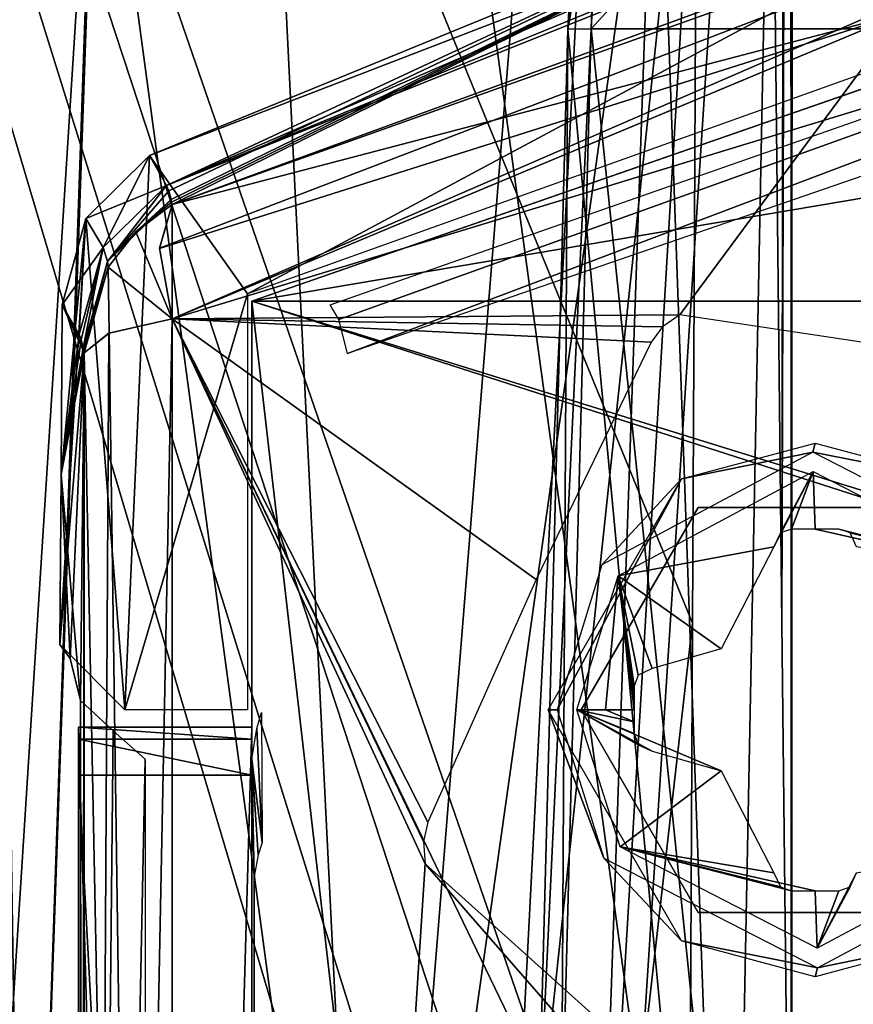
# Model space of a CAD drawing. Header units: millimetres. Extents: x -83 to 83, y -7 to 316.
# Tile 79 of 96: x -38 to -28, y 234 to 245. Entities that reach past the tile are written whole.
import ezdxf

# ---------------------------------------------------------------- set-up
doc = ezdxf.new("R2010")
doc.units = ezdxf.units.MM
doc.header["$LTSCALE"] = 81.481481
for name, color, linetype in [('1027', 7, 'CONTINUOUS'), ('180', 7, 'CONTINUOUS'), ('181', 7, 'CONTINUOUS'), ('183', 7, 'CONTINUOUS'), ('198', 7, 'CONTINUOUS'), ('208', 7, 'CONTINUOUS'), ('209', 7, 'CONTINUOUS'), ('216', 7, 'CONTINUOUS'), ('246', 7, 'CONTINUOUS'), ('247', 7, 'CONTINUOUS'), ('309', 7, 'CONTINUOUS'), ('310', 7, 'CONTINUOUS'), ('311', 7, 'CONTINUOUS'), ('316', 7, 'CONTINUOUS'), ('318', 7, 'CONTINUOUS'), ('319', 7, 'CONTINUOUS'), ('325', 7, 'CONTINUOUS'), ('335', 7, 'CONTINUOUS'), ('344', 7, 'CONTINUOUS'), ('345', 7, 'CONTINUOUS'), ('346', 7, 'CONTINUOUS'), ('347', 7, 'CONTINUOUS'), ('348', 7, 'CONTINUOUS'), ('349', 7, 'CONTINUOUS'), ('350', 7, 'CONTINUOUS'), ('354', 7, 'CONTINUOUS'), ('355', 7, 'CONTINUOUS'), ('448', 7, 'CONTINUOUS'), ('453', 7, 'CONTINUOUS'), ('454', 7, 'CONTINUOUS'), ('457', 7, 'CONTINUOUS'), ('458', 7, 'CONTINUOUS'), ('459', 7, 'CONTINUOUS'), ('468', 7, 'CONTINUOUS'), ('470', 7, 'CONTINUOUS'), ('471', 7, 'CONTINUOUS'), ('472', 7, 'CONTINUOUS'), ('475', 7, 'CONTINUOUS'), ('476', 7, 'CONTINUOUS'), ('532', 7, 'CONTINUOUS'), ('533', 7, 'CONTINUOUS'), ('534', 7, 'CONTINUOUS'), ('535', 7, 'CONTINUOUS'), ('877', 7, 'CONTINUOUS'), ('878', 7, 'CONTINUOUS'), ('879', 7, 'CONTINUOUS'), ('880', 7, 'CONTINUOUS'), ('886', 7, 'CONTINUOUS'), ('892', 7, 'CONTINUOUS'), ('893', 7, 'CONTINUOUS'), ('894', 7, 'CONTINUOUS'), ('895', 7, 'CONTINUOUS'), ('899', 7, 'CONTINUOUS'), ('915', 7, 'CONTINUOUS'), ('968', 7, 'CONTINUOUS'), ('992', 7, 'CONTINUOUS')]:
    doc.layers.add(name, color=color, linetype=linetype)

msp = doc.modelspace()

# ---------------------------------------------------------------- linework, layer by layer
at = {"layer": '1027', "color": 7, "linetype": 'CONTINUOUS'}
for points in [[(-38.305, 224.9, 65.325), (-36.8, 248.546, 65.741), (-38.305, 269.426, 65.325), (-38.305, 224.9, 65.325)], [(-37.618, 224.9, 65.515), (-36.8, 248.546, 65.741), (-38.305, 224.9, 65.325), (-37.618, 224.9, 65.515)]]:
    msp.add_3dface(points, dxfattribs=at)
at = {"layer": '180', "color": 7, "linetype": 'CONTINUOUS'}
for points in [[(-35, 219.9, -83), (-35, 219.9, -81), (-35, 241.62, -83), (-35, 219.9, -83)], [(-35, 241.62, -83), (-35, 219.9, -81), (-35, 241.62, -81), (-35, 241.62, -83)]]:
    msp.add_3dface(points, dxfattribs=at)
at = {"layer": '181', "color": 7, "linetype": 'CONTINUOUS'}
for points in [[(35, 241.62, -83), (-35, 241.62, -83), (-12.118, 249.582, -83), (35, 241.62, -83)], [(35, 241.62, -83), (35, 219.9, -83), (-35, 241.62, -83), (35, 241.62, -83)], [(-35, 241.62, -83), (35, 219.9, -83), (32.5, 219.9, -83), (-35, 241.62, -83)], [(-35, 219.9, -83), (-35, 241.62, -83), (-32.5, 219.9, -83), (-35, 219.9, -83)], [(-35, 241.62, -83), (32.5, 219.9, -83), (-32.5, 219.9, -83), (-35, 241.62, -83)]]:
    msp.add_3dface(points, dxfattribs=at)
at = {"layer": '183', "color": 7, "linetype": 'CONTINUOUS'}
for points in [[(-35, 241.62, -81), (35, 241.62, -81), (12.118, 249.582, -81), (-35, 241.62, -81)], [(-12.118, 249.582, -81), (-35, 241.62, -81), (12.118, 249.582, -81), (-12.118, 249.582, -81)], [(-35, 219.9, -81), (35, 241.62, -81), (-35, 241.62, -81), (-35, 219.9, -81)], [(35, 241.62, -81), (-35, 219.9, -81), (-32.5, 219.9, -81), (35, 241.62, -81)], [(35, 241.62, -81), (-32.5, 219.9, -81), (32.5, 219.9, -81), (35, 241.62, -81)]]:
    msp.add_3dface(points, dxfattribs=at)
at = {"layer": '198', "color": 7, "linetype": 'CONTINUOUS'}
for points in [[(-35, 241.62, -83), (-35, 241.62, -81), (-12.118, 249.582, -81), (-35, 241.62, -83)], [(-12.118, 249.582, -83), (-35, 241.62, -83), (-12.118, 249.582, -81), (-12.118, 249.582, -83)]]:
    msp.add_3dface(points, dxfattribs=at)
at = {"layer": '208', "color": 7, "linetype": 'CONTINUOUS'}
for points in [[(-35, 241.62, 83), (-35, 241.62, 81), (-35, 219.9, 83), (-35, 241.62, 83)], [(-35, 219.9, 83), (-35, 241.62, 81), (-35, 219.9, 81), (-35, 219.9, 83)]]:
    msp.add_3dface(points, dxfattribs=at)
at = {"layer": '209', "color": 7, "linetype": 'CONTINUOUS'}
for points in [[(35, 241.62, 81), (-35, 241.62, 81), (-12.118, 249.582, 81), (35, 241.62, 81)], [(35, 241.62, 81), (35, 219.9, 81), (-35, 241.62, 81), (35, 241.62, 81)], [(-35, 241.62, 81), (35, 219.9, 81), (32.5, 219.9, 81), (-35, 241.62, 81)], [(-35, 219.9, 81), (-35, 241.62, 81), (-32.5, 219.9, 81), (-35, 219.9, 81)], [(-35, 241.62, 81), (32.5, 219.9, 81), (-32.5, 219.9, 81), (-35, 241.62, 81)]]:
    msp.add_3dface(points, dxfattribs=at)
at = {"layer": '216', "color": 7, "linetype": 'CONTINUOUS'}
for points in [[(-35, 241.62, 81), (-35, 241.62, 83), (-12.115, 249.583, 83), (-35, 241.62, 81)], [(-12.118, 249.582, 81), (-35, 241.62, 81), (-12.115, 249.583, 83), (-12.118, 249.582, 81)]]:
    msp.add_3dface(points, dxfattribs=at)
at = {"layer": '246', "color": 7, "linetype": 'CONTINUOUS'}
for points in [[(-31.2, 236.9, -93), (-31.2, 236.9, -83), (-29.85, 239.238, -83), (-31.2, 236.9, -93)], [(-29.85, 239.238, -93), (-31.2, 236.9, -93), (-29.85, 239.238, -83), (-29.85, 239.238, -93)], [(-27.15, 239.238, -93), (-29.85, 239.238, -93), (-27.15, 239.238, -83), (-27.15, 239.238, -93)], [(-27.15, 239.238, -83), (-29.85, 239.238, -93), (-29.85, 239.238, -83), (-27.15, 239.238, -83)]]:
    msp.add_3dface(points, dxfattribs=at)
at = {"layer": '247', "color": 7, "linetype": 'CONTINUOUS'}
for points in [[(-31.2, 236.9, -83), (-31.2, 236.9, -93), (-29.85, 234.562, -93), (-31.2, 236.9, -83)], [(-31.2, 236.9, -83), (-29.85, 234.562, -93), (-29.85, 234.562, -83), (-31.2, 236.9, -83)], [(-29.85, 234.562, -93), (-27.15, 234.562, -93), (-29.85, 234.562, -83), (-29.85, 234.562, -93)], [(-29.85, 234.562, -83), (-27.15, 234.562, -93), (-27.15, 234.562, -83), (-29.85, 234.562, -83)]]:
    msp.add_3dface(points, dxfattribs=at)
at = {"layer": '309', "color": 7, "linetype": 'CONTINUOUS'}
for points in [[(-35, 236.7, 81), (-35, 236.562, 85.197), (-35, 166.9, 81), (-35, 236.7, 81)], [(-35, 236.7, -81), (-35, 166.9, -81), (-35, 86.741, -91.694), (-35, 236.7, -81)], [(-35, 236.562, -85.197), (-35, 236.7, -81), (-35, 86.741, -91.694), (-35, 236.562, -85.197)], [(-35, 236.562, 85.197), (-35, 236.148, 89.377), (-35, 148.758, 80.428), (-35, 236.562, 85.197)], [(-35, 166.9, 81), (-35, 236.562, 85.197), (-35, 148.758, 80.428), (-35, 166.9, 81)], [(-35, 236.148, -89.377), (-35, 236.562, -85.197), (-35, 86.741, -91.694), (-35, 236.148, -89.377)], [(-35, 148.758, 80.428), (-35, 236.148, 89.377), (-35, 77.179, 75.832), (-35, 148.758, 80.428)], [(-35, 77.179, 75.832), (-35, 236.148, 89.377), (-35, 86.741, 91.694), (-35, 77.179, 75.832)], [(-35, 86.741, 91.694), (-35, 236.148, 89.377), (-35, 161.565, 98.256), (-35, 86.741, 91.694)], [(-35, 199.085, -95.738), (-35, 236.148, -89.377), (-35, 86.741, -91.694), (-35, 199.085, -95.738)]]:
    msp.add_3dface(points, dxfattribs=at)
at = {"layer": '310', "color": 7, "linetype": 'CONTINUOUS'}
for points in [[(-35, 236.7, 81), (-35, 166.9, 81), (-37, 236.7, 81), (-35, 236.7, 81)], [(-37, 236.7, 81), (-35, 166.9, 81), (-37, 166.9, 81), (-37, 236.7, 81)]]:
    msp.add_3dface(points, dxfattribs=at)
at = {"layer": '311', "color": 7, "linetype": 'CONTINUOUS'}
for points in [[(-35, 166.9, -81), (-35, 236.7, -81), (-37, 166.9, -81), (-35, 166.9, -81)], [(-37, 166.9, -81), (-35, 236.7, -81), (-37, 236.7, -81), (-37, 166.9, -81)]]:
    msp.add_3dface(points, dxfattribs=at)
at = {"layer": '316', "color": 7, "linetype": 'CONTINUOUS'}
for points in [[(-37, 236.7, 81), (-37, 166.9, 81), (-37, 86.741, 91.694), (-37, 236.7, 81)], [(-37, 236.7, 81), (-37, 86.741, 91.694), (-37, 236.562, 85.197), (-37, 236.7, 81)], [(-37, 166.9, -81), (-37, 236.7, -81), (-37, 236.562, -85.197), (-37, 166.9, -81)], [(-37, 148.762, -80.428), (-37, 166.9, -81), (-37, 236.562, -85.197), (-37, 148.762, -80.428)], [(-37, 236.148, -89.377), (-37, 148.762, -80.428), (-37, 236.562, -85.197), (-37, 236.148, -89.377)], [(-37, 86.741, 91.694), (-37, 236.148, 89.377), (-37, 236.562, 85.197), (-37, 86.741, 91.694)], [(-37, 77.179, -75.832), (-37, 148.762, -80.428), (-37, 236.148, -89.377), (-37, 77.179, -75.832)], [(-37, 86.741, -91.694), (-37, 77.179, -75.832), (-37, 236.148, -89.377), (-37, 86.741, -91.694)], [(-37, 199.085, -95.738), (-37, 86.741, -91.694), (-37, 236.148, -89.377), (-37, 199.085, -95.738)], [(-37, 161.565, 98.256), (-37, 236.148, 89.377), (-37, 86.741, 91.694), (-37, 161.565, 98.256)]]:
    msp.add_3dface(points, dxfattribs=at)
at = {"layer": '318', "color": 7, "linetype": 'CONTINUOUS'}
for points in [[(-35, 236.148, -89.377), (-35, 199.085, -95.738), (-37, 236.148, -89.377), (-35, 236.148, -89.377)], [(-35, 199.085, -95.738), (-37, 199.085, -95.738), (-37, 236.148, -89.377), (-35, 199.085, -95.738)]]:
    msp.add_3dface(points, dxfattribs=at)
at = {"layer": '319', "color": 7, "linetype": 'CONTINUOUS'}
for points in [[(-35, 236.7, -81), (-35, 236.562, -85.197), (-37, 236.7, -81), (-35, 236.7, -81)], [(-37, 236.7, -81), (-35, 236.562, -85.197), (-37, 236.562, -85.197), (-37, 236.7, -81)], [(-35, 236.562, -85.197), (-35, 236.148, -89.377), (-37, 236.562, -85.197), (-35, 236.562, -85.197)], [(-35, 236.148, -89.377), (-37, 236.148, -89.377), (-37, 236.562, -85.197), (-35, 236.148, -89.377)]]:
    msp.add_3dface(points, dxfattribs=at)
at = {"layer": '325', "color": 7, "linetype": 'CONTINUOUS'}
for points in [[(-37.19, 241.578, -81), (-36.936, 241.023, -90.837), (-37.203, 239.618, -81), (-37.19, 241.578, -81)], [(-36.942, 241.051, -90.612), (-36.936, 241.023, -90.837), (-37.19, 241.578, -81), (-36.942, 241.051, -90.612)], [(-36.948, 241.079, -90.386), (-36.942, 241.051, -90.612), (-37.19, 241.578, -81), (-36.948, 241.079, -90.386)], [(-36.971, 241.174, -89.467), (-36.948, 241.079, -90.386), (-37.19, 241.578, -81), (-36.971, 241.174, -89.467)], [(-36.995, 241.234, -88.545), (-36.971, 241.174, -89.467), (-37.19, 241.578, -81), (-36.995, 241.234, -88.545)], [(-37.203, 239.618, -81), (-36.936, 241.023, -90.837), (-36.979, 237.009, -90.138), (-37.203, 239.618, -81)], [(-36.936, 241.023, -90.837), (-36.94, 189.989, -99.272), (-36.979, 237.009, -90.138), (-36.936, 241.023, -90.837)], [(-37.215, 237.655, -81), (-37.203, 239.618, -81), (-37.096, 237.494, -85.581), (-37.215, 237.655, -81)], [(-37.096, 237.494, -85.581), (-37.203, 239.618, -81), (-36.979, 237.009, -90.138), (-37.096, 237.494, -85.581)], [(-36.979, 237.009, -90.138), (-36.94, 189.989, -99.272), (-36.982, 199.676, -96.634), (-36.979, 237.009, -90.138)]]:
    msp.add_3dface(points, dxfattribs=at)
at = {"layer": '335', "color": 7, "linetype": 'CONTINUOUS'}
for points in [[(-35.922, 241.414, -92.478), (-27.486, 244.945, -95.817), (-30.062, 241.46, -95.523), (-35.922, 241.414, -92.478)], [(-30.062, 241.46, -95.523), (-27.486, 244.945, -95.817), (-26.459, 240.917, -97.206), (-30.062, 241.46, -95.523)], [(-35.922, 241.414, -92.478), (-30.062, 241.46, -95.523), (-30.26, 241.321, -95.464), (-35.922, 241.414, -92.478)], [(-35.922, 189.666, -100.998), (-35.922, 241.414, -92.478), (-32.999, 235.123, -95.526), (-35.922, 189.666, -100.998)], [(-32.999, 235.123, -95.526), (-35.922, 241.414, -92.478), (-33.021, 235.382, -95.457), (-32.999, 235.123, -95.526)], [(-33.021, 235.382, -95.457), (-35.922, 241.414, -92.478), (-32.969, 235.603, -95.436), (-33.021, 235.382, -95.457)], [(-32.969, 235.603, -95.436), (-35.922, 241.414, -92.478), (-31.72, 238.405, -95.439), (-32.969, 235.603, -95.436)], [(-31.72, 238.405, -95.439), (-35.922, 241.414, -92.478), (-30.393, 241.145, -95.442), (-31.72, 238.405, -95.439)], [(-30.393, 241.145, -95.442), (-35.922, 241.414, -92.478), (-30.26, 241.321, -95.464), (-30.393, 241.145, -95.442)], [(-12.482, 211.588, -106.783), (-35.922, 189.666, -100.998), (-32.999, 235.123, -95.526), (-12.482, 211.588, -106.783)], [(-30.509, 232.879, -97.241), (-12.482, 211.588, -106.783), (-32.999, 235.123, -95.526), (-30.509, 232.879, -97.241)]]:
    msp.add_3dface(points, dxfattribs=at)
at = {"layer": '344', "color": 7, "linetype": 'CONTINUOUS'}
for points in [[(-35.922, 241.414, -92.478), (-35.922, 189.666, -100.998), (-36.646, 241.251, -91.795), (-35.922, 241.414, -92.478)], [(-35.922, 189.666, -100.998), (-36.936, 241.023, -90.837), (-36.646, 241.251, -91.795), (-35.922, 189.666, -100.998)], [(-36.94, 189.989, -99.272), (-36.936, 241.023, -90.837), (-35.922, 189.666, -100.998), (-36.94, 189.989, -99.272)]]:
    msp.add_3dface(points, dxfattribs=at)
at = {"layer": '345', "color": 7, "linetype": 'CONTINUOUS'}
for points in [[(-35.921, 242.734, -91.032), (-35.922, 241.414, -92.478), (-36.338, 242.421, -91.003), (-35.921, 242.734, -91.032)], [(-36.065, 242.23, -91.898), (-35.922, 241.414, -92.478), (-35.921, 242.734, -91.032), (-36.065, 242.23, -91.898)], [(-36.338, 242.421, -91.003), (-35.922, 241.414, -92.478), (-36.659, 242.012, -90.958), (-36.338, 242.421, -91.003)], [(-36.646, 241.251, -91.795), (-36.936, 241.023, -90.837), (-36.659, 242.012, -90.958), (-36.646, 241.251, -91.795)], [(-35.922, 241.414, -92.478), (-36.646, 241.251, -91.795), (-36.659, 242.012, -90.958), (-35.922, 241.414, -92.478)]]:
    msp.add_3dface(points, dxfattribs=at)
at = {"layer": '346', "color": 7, "linetype": 'CONTINUOUS'}
for points in [[(-35.922, 241.414, -92.478), (-36.065, 242.23, -91.898), (-18.922, 248.799, -96.694), (-35.922, 241.414, -92.478)], [(-36.065, 242.23, -91.898), (-35.921, 242.734, -91.032), (-18.922, 248.799, -96.694), (-36.065, 242.23, -91.898)], [(-27.486, 244.945, -95.817), (-35.922, 241.414, -92.478), (-18.922, 248.799, -96.694), (-27.486, 244.945, -95.817)]]:
    msp.add_3dface(points, dxfattribs=at)
at = {"layer": '347', "color": 7, "linetype": 'CONTINUOUS'}
for points in [[(-18.922, 248.799, -96.694), (-35.921, 242.734, -91.032), (-27.485, 246.918, -90.523), (-18.922, 248.799, -96.694)], [(-35.933, 242.792, -90.57), (-27.485, 246.918, -90.523), (-35.927, 242.763, -90.801), (-35.933, 242.792, -90.57)], [(-27.485, 246.918, -90.523), (-35.921, 242.734, -91.032), (-35.927, 242.763, -90.801), (-27.485, 246.918, -90.523)]]:
    msp.add_3dface(points, dxfattribs=at)
at = {"layer": '348', "color": 7, "linetype": 'CONTINUOUS'}
for points in [[(-35.933, 242.792, -90.57), (-36.338, 242.421, -91.003), (-36.666, 242.077, -90.501), (-35.933, 242.792, -90.57)], [(-36.338, 242.421, -91.003), (-35.933, 242.792, -90.57), (-35.927, 242.763, -90.801), (-36.338, 242.421, -91.003)], [(-35.921, 242.734, -91.032), (-36.338, 242.421, -91.003), (-35.927, 242.763, -90.801), (-35.921, 242.734, -91.032)], [(-36.338, 242.421, -91.003), (-36.659, 242.012, -90.958), (-36.666, 242.077, -90.501), (-36.338, 242.421, -91.003)], [(-36.942, 241.051, -90.612), (-36.948, 241.079, -90.386), (-36.666, 242.077, -90.501), (-36.942, 241.051, -90.612)], [(-36.936, 241.023, -90.837), (-36.942, 241.051, -90.612), (-36.666, 242.077, -90.501), (-36.936, 241.023, -90.837)], [(-36.659, 242.012, -90.958), (-36.936, 241.023, -90.837), (-36.666, 242.077, -90.501), (-36.659, 242.012, -90.958)]]:
    msp.add_3dface(points, dxfattribs=at)
at = {"layer": '349', "color": 7, "linetype": 'CONTINUOUS'}
for points in [[(-35.986, 242.956, -88.597), (-36.666, 242.077, -90.501), (-36.716, 242.237, -88.583), (-35.986, 242.956, -88.597)], [(-35.96, 242.892, -89.585), (-36.666, 242.077, -90.501), (-35.986, 242.956, -88.597), (-35.96, 242.892, -89.585)], [(-35.933, 242.792, -90.57), (-36.666, 242.077, -90.501), (-35.96, 242.892, -89.585), (-35.933, 242.792, -90.57)], [(-36.971, 241.174, -89.467), (-36.995, 241.234, -88.545), (-36.716, 242.237, -88.583), (-36.971, 241.174, -89.467)], [(-36.948, 241.079, -90.386), (-36.971, 241.174, -89.467), (-36.716, 242.237, -88.583), (-36.948, 241.079, -90.386)], [(-36.666, 242.077, -90.501), (-36.948, 241.079, -90.386), (-36.716, 242.237, -88.583), (-36.666, 242.077, -90.501)]]:
    msp.add_3dface(points, dxfattribs=at)
at = {"layer": '350', "color": 7, "linetype": 'CONTINUOUS'}
for points in [[(-27.485, 246.918, -90.523), (-35.986, 242.956, -88.597), (-18.616, 250.079, -88.512), (-27.485, 246.918, -90.523)], [(-27.485, 246.918, -90.523), (-35.96, 242.892, -89.585), (-35.986, 242.956, -88.597), (-27.485, 246.918, -90.523)], [(-27.485, 246.918, -90.523), (-35.933, 242.792, -90.57), (-35.96, 242.892, -89.585), (-27.485, 246.918, -90.523)]]:
    msp.add_3dface(points, dxfattribs=at)
at = {"layer": '354', "color": 7, "linetype": 'CONTINUOUS'}
for points in [[(-18.717, 250.46, -81), (-35.986, 242.956, -88.597), (-36.182, 243.302, -81), (-18.717, 250.46, -81)], [(-18.616, 250.079, -88.512), (-35.986, 242.956, -88.597), (-18.717, 250.46, -81), (-18.616, 250.079, -88.512)]]:
    msp.add_3dface(points, dxfattribs=at)
at = {"layer": '355', "color": 7, "linetype": 'CONTINUOUS'}
for points in [[(-36.182, 243.302, -81), (-36.716, 242.237, -88.583), (-36.917, 242.575, -81), (-36.182, 243.302, -81)], [(-35.986, 242.956, -88.597), (-36.716, 242.237, -88.583), (-36.182, 243.302, -81), (-35.986, 242.956, -88.597)], [(-36.995, 241.234, -88.545), (-37.19, 241.578, -81), (-36.917, 242.575, -81), (-36.995, 241.234, -88.545)], [(-36.716, 242.237, -88.583), (-36.995, 241.234, -88.545), (-36.917, 242.575, -81), (-36.716, 242.237, -88.583)]]:
    msp.add_3dface(points, dxfattribs=at)
at = {"layer": '448', "color": 7, "linetype": 'CONTINUOUS'}
for points in [[(-36.183, 243.302, 81), (-18.717, 250.46, 81), (-35.052, 241.704, 81), (-36.183, 243.302, 81)], [(-35.052, 241.704, 81), (-18.717, 250.46, 81), (-12.157, 249.904, 81), (-35.052, 241.704, 81)], [(-36.917, 242.575, 81), (-36.183, 243.302, 81), (-36.465, 236.9, 81), (-36.917, 242.575, 81)], [(-36.465, 236.9, 81), (-36.183, 243.302, 81), (-35.052, 241.704, 81), (-36.465, 236.9, 81)], [(-37.215, 237.655, 81), (-37.203, 239.618, 81), (-36.917, 242.575, 81), (-37.215, 237.655, 81)], [(-37.215, 237.655, 81), (-36.917, 242.575, 81), (-36.465, 236.9, 81), (-37.215, 237.655, 81)], [(-37.19, 241.578, 81), (-36.917, 242.575, 81), (-37.203, 239.618, 81), (-37.19, 241.578, 81)], [(-35.052, 236.9, 81), (-36.465, 236.9, 81), (-35.052, 241.704, 81), (-35.052, 236.9, 81)]]:
    msp.add_3dface(points, dxfattribs=at)
at = {"layer": '453', "color": 7, "linetype": 'CONTINUOUS'}
for points in [[(-36.979, 237.009, 90.138), (-36.6, 236.66, 89.818), (-36.982, 199.676, 96.634), (-36.979, 237.009, 90.138)], [(-36.6, 236.66, 89.818), (-36.233, 236.333, 89.505), (-36.982, 199.676, 96.634), (-36.6, 236.66, 89.818)], [(-36.982, 199.676, 96.634), (-36.233, 236.333, 89.505), (-36.23, 199.301, 95.903), (-36.982, 199.676, 96.634)]]:
    msp.add_3dface(points, dxfattribs=at)
at = {"layer": '454', "color": 7, "linetype": 'CONTINUOUS'}
for points in [[(-37.19, 241.578, 81), (-37.203, 239.618, 81), (-36.995, 241.234, 88.545), (-37.19, 241.578, 81)], [(-36.995, 241.234, 88.545), (-37.203, 239.618, 81), (-36.971, 241.174, 89.467), (-36.995, 241.234, 88.545)], [(-36.971, 241.174, 89.467), (-37.203, 239.618, 81), (-36.948, 241.079, 90.386), (-36.971, 241.174, 89.467)], [(-37.203, 239.618, 81), (-37.215, 237.655, 81), (-36.936, 241.023, 90.837), (-37.203, 239.618, 81)], [(-37.215, 237.655, 81), (-37.096, 237.494, 85.581), (-36.936, 241.023, 90.837), (-37.215, 237.655, 81)], [(-36.948, 241.079, 90.386), (-37.203, 239.618, 81), (-36.942, 241.051, 90.612), (-36.948, 241.079, 90.386)], [(-36.942, 241.051, 90.612), (-37.203, 239.618, 81), (-36.936, 241.023, 90.837), (-36.942, 241.051, 90.612)], [(-37.096, 237.494, 85.581), (-36.979, 237.009, 90.138), (-36.936, 241.023, 90.837), (-37.096, 237.494, 85.581)], [(-36.979, 237.009, 90.138), (-36.982, 199.676, 96.634), (-36.936, 241.023, 90.837), (-36.979, 237.009, 90.138)], [(-36.936, 241.023, 90.837), (-36.982, 199.676, 96.634), (-36.94, 189.989, 99.272), (-36.936, 241.023, 90.837)]]:
    msp.add_3dface(points, dxfattribs=at)
at = {"layer": '457', "color": 7, "linetype": 'CONTINUOUS'}
for points in [[(-36.651, 241.25, 91.788), (-36.94, 189.989, 99.272), (-35.922, 241.414, 92.478), (-36.651, 241.25, 91.788)], [(-35.922, 241.414, 92.478), (-36.94, 189.989, 99.272), (-35.922, 189.666, 100.998), (-35.922, 241.414, 92.478)], [(-36.936, 241.023, 90.837), (-36.94, 189.989, 99.272), (-36.651, 241.25, 91.788), (-36.936, 241.023, 90.837)]]:
    msp.add_3dface(points, dxfattribs=at)
at = {"layer": '458', "color": 7, "linetype": 'CONTINUOUS'}
for points in [[(-20.096, 248.522, 96.429), (-35.921, 242.734, 91.032), (-27.477, 244.948, 95.82), (-20.096, 248.522, 96.429)], [(-36.065, 242.225, 91.904), (-35.922, 241.414, 92.478), (-27.477, 244.948, 95.82), (-36.065, 242.225, 91.904)], [(-35.921, 242.734, 91.032), (-36.065, 242.225, 91.904), (-27.477, 244.948, 95.82), (-35.921, 242.734, 91.032)]]:
    msp.add_3dface(points, dxfattribs=at)
at = {"layer": '459', "color": 7, "linetype": 'CONTINUOUS'}
for points in [[(-35.922, 241.414, 92.478), (-12.457, 248.568, 99.345), (-27.477, 244.948, 95.82), (-35.922, 241.414, 92.478)], [(-12.457, 248.568, 99.345), (-35.922, 241.414, 92.478), (-12.458, 192.753, 109.121), (-12.457, 248.568, 99.345)], [(-35.922, 241.414, 92.478), (-35.922, 189.666, 100.998), (-12.458, 192.753, 109.121), (-35.922, 241.414, 92.478)]]:
    msp.add_3dface(points, dxfattribs=at)
at = {"layer": '468', "color": 7, "linetype": 'CONTINUOUS'}
for points in [[(-35.921, 242.734, 91.032), (-20.096, 248.522, 96.429), (-27.485, 246.918, 90.522), (-35.921, 242.734, 91.032)], [(-35.933, 242.792, 90.57), (-35.927, 242.763, 90.801), (-27.485, 246.918, 90.522), (-35.933, 242.792, 90.57)], [(-35.927, 242.763, 90.801), (-35.921, 242.734, 91.032), (-27.485, 246.918, 90.522), (-35.927, 242.763, 90.801)]]:
    msp.add_3dface(points, dxfattribs=at)
at = {"layer": '470', "color": 7, "linetype": 'CONTINUOUS'}
for points in [[(-35.986, 242.956, 88.597), (-18.579, 249.914, 90.488), (-18.617, 250.079, 88.511), (-35.986, 242.956, 88.597)], [(-27.485, 246.918, 90.522), (-18.579, 249.914, 90.488), (-35.986, 242.956, 88.597), (-27.485, 246.918, 90.522)], [(-35.96, 242.892, 89.585), (-27.485, 246.918, 90.522), (-35.986, 242.956, 88.597), (-35.96, 242.892, 89.585)], [(-35.933, 242.792, 90.57), (-27.485, 246.918, 90.522), (-35.96, 242.892, 89.585), (-35.933, 242.792, 90.57)]]:
    msp.add_3dface(points, dxfattribs=at)
at = {"layer": '471', "color": 7, "linetype": 'CONTINUOUS'}
for points in [[(-36.183, 243.302, 81), (-36.917, 242.575, 81), (-35.986, 242.956, 88.597), (-36.183, 243.302, 81)], [(-35.986, 242.956, 88.597), (-36.917, 242.575, 81), (-36.716, 242.237, 88.583), (-35.986, 242.956, 88.597)], [(-36.917, 242.575, 81), (-37.19, 241.578, 81), (-36.716, 242.237, 88.583), (-36.917, 242.575, 81)], [(-37.19, 241.578, 81), (-36.995, 241.234, 88.545), (-36.716, 242.237, 88.583), (-37.19, 241.578, 81)]]:
    msp.add_3dface(points, dxfattribs=at)
at = {"layer": '472', "color": 7, "linetype": 'CONTINUOUS'}
for points in [[(-18.717, 250.46, 81), (-36.183, 243.302, 81), (-18.617, 250.079, 88.511), (-18.717, 250.46, 81)], [(-36.183, 243.302, 81), (-35.986, 242.956, 88.597), (-18.617, 250.079, 88.511), (-36.183, 243.302, 81)]]:
    msp.add_3dface(points, dxfattribs=at)
at = {"layer": '475', "color": 7, "linetype": 'CONTINUOUS'}
for points in [[(-34.098, 241.577, 83), (-11.808, 249.378, 83), (-33.997, 241.408, 86.903), (-34.098, 241.577, 83)], [(-11.808, 249.378, 83), (-33.897, 241.016, 90.79), (-33.997, 241.408, 86.903), (-11.808, 249.378, 83)], [(-17.529, 246.663, 96.069), (-33.897, 241.016, 90.79), (-11.808, 249.378, 83), (-17.529, 246.663, 96.069)]]:
    msp.add_3dface(points, dxfattribs=at)
at = {"layer": '476', "color": 7, "linetype": 'CONTINUOUS'}
for points in [[(-34.889, 236.869, 83), (-34.883, 235.368, 83), (-34.945, 236.684, 86.258), (-34.889, 236.869, 83)], [(-34.945, 236.684, 86.258), (-34.883, 235.368, 83), (-35, 236.333, 89.502), (-34.945, 236.684, 86.258)], [(-34.928, 235.228, 85.639), (-34.973, 234.976, 88.27), (-35, 236.333, 89.502), (-34.928, 235.228, 85.639)], [(-35, 236.333, 89.502), (-34.973, 234.976, 88.27), (-35, 196.395, 96.241), (-35, 236.333, 89.502)], [(-34.883, 235.368, 83), (-34.928, 235.228, 85.639), (-35, 236.333, 89.502), (-34.883, 235.368, 83)], [(-34.973, 234.976, 88.27), (-34.973, 195.704, 94.808), (-35, 196.395, 96.241), (-34.973, 234.976, 88.27)]]:
    msp.add_3dface(points, dxfattribs=at)
at = {"layer": '532', "color": 7, "linetype": 'CONTINUOUS'}
for points in [[(-31.478, 236.9, -96.899), (-30.938, 235.19, -96.899), (-31.581, 236.9, -95.717), (-31.478, 236.9, -96.899)], [(-31.581, 236.9, -95.717), (-30.938, 235.19, -96.899), (-30.043, 234.233, -95.717), (-31.581, 236.9, -95.717)], [(-30.938, 235.19, -96.899), (-28.474, 233.923, -96.899), (-30.043, 234.233, -95.717), (-30.938, 235.19, -96.899)], [(-28.474, 233.923, -96.899), (-26.039, 235.224, -96.899), (-26.957, 234.234, -95.717), (-28.474, 233.923, -96.899)], [(-30.043, 234.233, -95.717), (-28.474, 233.923, -96.899), (-28.5, 233.819, -95.717), (-30.043, 234.233, -95.717)], [(-28.5, 233.819, -95.717), (-28.474, 233.923, -96.899), (-26.957, 234.234, -95.717), (-28.5, 233.819, -95.717)]]:
    msp.add_3dface(points, dxfattribs=at)
at = {"layer": '533', "color": 7, "linetype": 'CONTINUOUS'}
for points in [[(-28.5, 239.981, -95.717), (-28.526, 239.877, -96.899), (-30.043, 239.566, -95.717), (-28.5, 239.981, -95.717)], [(-26.957, 239.567, -95.717), (-28.526, 239.877, -96.899), (-28.5, 239.981, -95.717), (-26.957, 239.567, -95.717)], [(-28.526, 239.877, -96.899), (-30.961, 238.576, -96.899), (-30.043, 239.566, -95.717), (-28.526, 239.877, -96.899)], [(-26.062, 238.61, -96.899), (-28.526, 239.877, -96.899), (-26.957, 239.567, -95.717), (-26.062, 238.61, -96.899)], [(-31.478, 236.9, -96.899), (-31.581, 236.9, -95.717), (-30.043, 239.566, -95.717), (-31.478, 236.9, -96.899)], [(-30.961, 238.576, -96.899), (-31.478, 236.9, -96.899), (-30.043, 239.566, -95.717), (-30.961, 238.576, -96.899)]]:
    msp.add_3dface(points, dxfattribs=at)
at = {"layer": '534', "color": 7, "linetype": 'CONTINUOUS'}
for points in [[(-28.524, 239.651, -97.164), (-28.978, 238.782, -97.334), (-30.774, 238.449, -97.164), (-28.524, 239.651, -97.164)], [(-28.902, 238.943, -97.309), (-28.978, 238.782, -97.334), (-28.524, 239.651, -97.164), (-28.902, 238.943, -97.309)], [(-28.774, 238.988, -97.304), (-28.902, 238.943, -97.309), (-28.524, 239.651, -97.164), (-28.774, 238.988, -97.304)], [(-28.5, 238.988, -97.308), (-28.774, 238.988, -97.304), (-28.524, 239.651, -97.164), (-28.5, 238.988, -97.308)], [(-26.248, 238.48, -97.164), (-28.5, 238.988, -97.308), (-28.524, 239.651, -97.164), (-26.248, 238.48, -97.164)], [(-28.226, 238.988, -97.304), (-28.5, 238.988, -97.308), (-26.248, 238.48, -97.164), (-28.226, 238.988, -97.304)], [(-28.098, 238.943, -97.309), (-28.226, 238.988, -97.304), (-26.248, 238.48, -97.164), (-28.098, 238.943, -97.309)], [(-28.022, 238.782, -97.334), (-28.098, 238.943, -97.309), (-26.248, 238.48, -97.164), (-28.022, 238.782, -97.334)], [(-30.774, 238.449, -97.164), (-28.978, 238.782, -97.334), (-29.585, 237.605, -97.427), (-30.774, 238.449, -97.164)], [(-31.251, 236.9, -97.164), (-30.774, 238.449, -97.164), (-30.921, 236.9, -97.241), (-31.251, 236.9, -97.164)], [(-30.921, 236.9, -97.241), (-30.774, 238.449, -97.164), (-30.588, 236.9, -97.308), (-30.921, 236.9, -97.241)], [(-30.588, 236.9, -97.308), (-30.774, 238.449, -97.164), (-30.588, 237.038, -97.307), (-30.588, 236.9, -97.308)], [(-30.588, 237.038, -97.307), (-30.774, 238.449, -97.164), (-30.588, 237.174, -97.304), (-30.588, 237.038, -97.307)], [(-30.588, 237.174, -97.304), (-30.774, 238.449, -97.164), (-30.543, 237.302, -97.309), (-30.588, 237.174, -97.304)], [(-30.543, 237.302, -97.309), (-30.774, 238.449, -97.164), (-30.38, 237.378, -97.334), (-30.543, 237.302, -97.309)], [(-30.38, 237.378, -97.334), (-30.774, 238.449, -97.164), (-29.585, 237.605, -97.427), (-30.38, 237.378, -97.334)]]:
    msp.add_3dface(points, dxfattribs=at)
at = {"layer": '535', "color": 7, "linetype": 'CONTINUOUS'}
for points in [[(-31.251, 236.9, -97.164), (-30.921, 236.9, -97.241), (-30.588, 236.762, -97.307), (-31.251, 236.9, -97.164)], [(-29.586, 236.195, -97.426), (-31.251, 236.9, -97.164), (-30.38, 236.422, -97.334), (-29.586, 236.195, -97.426)], [(-31.251, 236.9, -97.164), (-29.586, 236.195, -97.426), (-30.752, 235.32, -97.164), (-31.251, 236.9, -97.164)], [(-30.38, 236.422, -97.334), (-31.251, 236.9, -97.164), (-30.543, 236.498, -97.309), (-30.38, 236.422, -97.334)], [(-30.543, 236.498, -97.309), (-31.251, 236.9, -97.164), (-30.588, 236.626, -97.304), (-30.543, 236.498, -97.309)], [(-30.588, 236.626, -97.304), (-31.251, 236.9, -97.164), (-30.588, 236.762, -97.307), (-30.588, 236.626, -97.304)], [(-30.921, 236.9, -97.241), (-30.588, 236.9, -97.308), (-30.588, 236.762, -97.307), (-30.921, 236.9, -97.241)], [(-29.586, 236.195, -97.426), (-28.978, 235.018, -97.334), (-30.752, 235.32, -97.164), (-29.586, 236.195, -97.426)], [(-28.774, 234.812, -97.304), (-28.5, 234.812, -97.308), (-30.752, 235.32, -97.164), (-28.774, 234.812, -97.304)], [(-30.752, 235.32, -97.164), (-28.5, 234.812, -97.308), (-28.476, 234.149, -97.164), (-30.752, 235.32, -97.164)], [(-28.902, 234.857, -97.309), (-28.774, 234.812, -97.304), (-30.752, 235.32, -97.164), (-28.902, 234.857, -97.309)], [(-28.978, 235.018, -97.334), (-28.902, 234.857, -97.309), (-30.752, 235.32, -97.164), (-28.978, 235.018, -97.334)], [(-28.476, 234.149, -97.164), (-28.022, 235.018, -97.334), (-26.226, 235.351, -97.164), (-28.476, 234.149, -97.164)], [(-28.098, 234.857, -97.309), (-28.022, 235.018, -97.334), (-28.476, 234.149, -97.164), (-28.098, 234.857, -97.309)], [(-28.226, 234.812, -97.304), (-28.098, 234.857, -97.309), (-28.476, 234.149, -97.164), (-28.226, 234.812, -97.304)], [(-28.5, 234.812, -97.308), (-28.226, 234.812, -97.304), (-28.476, 234.149, -97.164), (-28.5, 234.812, -97.308)]]:
    msp.add_3dface(points, dxfattribs=at)
at = {"layer": '877', "color": 7, "linetype": 'CONTINUOUS'}
for points in [[(-52.364, 224.9, -50.796), (-32.219, 224.9, -65.453), (-52.336, 292.695, -51.67), (-52.364, 224.9, -50.796)], [(-32.219, 224.9, 65.453), (-52.364, 224.9, 50.796), (-52.336, 292.695, 51.67), (-32.219, 224.9, 65.453)], [(-28.795, 292.695, 67.673), (-32.138, 227.9, 65.522), (-52.336, 292.695, 51.67), (-28.795, 292.695, 67.673)], [(-29.916, 237.901, -66.661), (-29.867, 247.9, -66.779), (-52.336, 292.695, -51.67), (-29.916, 237.901, -66.661)], [(-29.966, 227.9, -66.543), (-29.916, 237.901, -66.661), (-52.336, 292.695, -51.67), (-29.966, 227.9, -66.543)], [(-31.056, 227.9, -66.042), (-29.966, 227.9, -66.543), (-52.336, 292.695, -51.67), (-31.056, 227.9, -66.042)], [(-32.138, 227.9, -65.522), (-31.056, 227.9, -66.042), (-52.336, 292.695, -51.67), (-32.138, 227.9, -65.522)], [(-32.219, 224.9, -65.453), (-32.138, 227.9, -65.522), (-52.336, 292.695, -51.67), (-32.219, 224.9, -65.453)], [(-32.138, 227.9, 65.522), (-32.219, 224.9, 65.453), (-52.336, 292.695, 51.67), (-32.138, 227.9, 65.522)], [(-32.138, 227.9, 65.522), (-28.795, 292.695, 67.673), (-31.056, 227.9, 66.042), (-32.138, 227.9, 65.522)], [(-31.056, 227.9, 66.042), (-28.795, 292.695, 67.673), (-29.867, 247.9, 66.779), (-31.056, 227.9, 66.042)], [(-28.994, 247.9, 67.163), (-28.795, 292.695, 67.673), (-28.884, 237.901, 67.115), (-28.994, 247.9, 67.163)], [(-28.884, 237.901, 67.115), (-28.795, 292.695, 67.673), (-28.774, 227.9, 67.068), (-28.884, 237.901, 67.115)], [(-28.795, 292.695, 67.673), (-28.753, 280.181, 67.573), (-28.774, 227.9, 67.068), (-28.795, 292.695, 67.673)], [(-28.994, 247.9, -67.163), (-28.884, 237.901, -67.115), (-28.753, 280.181, -67.573), (-28.994, 247.9, -67.163)], [(-28.774, 227.9, -67.068), (-28.753, 280.181, -67.573), (-28.884, 237.901, -67.115), (-28.774, 227.9, -67.068)], [(-24.96, 227.9, -68.578), (-28.753, 280.181, -67.573), (-28.774, 227.9, -67.068), (-24.96, 227.9, -68.578)], [(-28.774, 227.9, 67.068), (-28.753, 280.181, 67.573), (-24.96, 227.9, 68.578), (-28.774, 227.9, 67.068)], [(-24.204, 280.181, -69.332), (-28.753, 280.181, -67.573), (-24.96, 227.9, -68.578), (-24.204, 280.181, -69.332)], [(-28.753, 280.181, 67.573), (-24.204, 280.181, 69.332), (-24.96, 227.9, 68.578), (-28.753, 280.181, 67.573)], [(-29.867, 247.9, 66.779), (-29.916, 237.901, 66.661), (-31.056, 227.9, 66.042), (-29.867, 247.9, 66.779)], [(-29.966, 227.9, 66.543), (-31.056, 227.9, 66.042), (-29.916, 237.901, 66.661), (-29.966, 227.9, 66.543)]]:
    msp.add_3dface(points, dxfattribs=at)
at = {"layer": '878', "color": 7, "linetype": 'CONTINUOUS'}
for points in [[(-31.355, 244.758, -74.843), (-31.696, 231.858, -75.067), (-28.82, 258.845, -69.513), (-31.355, 244.758, -74.843)], [(-28.82, 258.845, -69.513), (-31.696, 231.858, -75.067), (-31.013, 224.9, -73.153), (-28.82, 258.845, -69.513)], [(-30.649, 257.567, -73.754), (-31.355, 244.758, -74.843), (-28.82, 258.845, -69.513), (-30.649, 257.567, -73.754)], [(-29.483, 224.9, -69.556), (-28.82, 258.845, -69.513), (-31.013, 224.9, -73.153), (-29.483, 224.9, -69.556)]]:
    msp.add_3dface(points, dxfattribs=at)
at = {"layer": '879', "color": 7, "linetype": 'CONTINUOUS'}
for points in [[(-31.696, 231.858, -75.067), (-31.355, 244.758, -74.843), (-31.428, 231.829, -75.725), (-31.696, 231.858, -75.067)], [(-31.428, 231.829, -75.725), (-31.355, 244.758, -74.843), (-31.086, 244.762, -75.501), (-31.428, 231.829, -75.725)]]:
    msp.add_3dface(points, dxfattribs=at)
at = {"layer": '880', "color": 7, "linetype": 'CONTINUOUS'}
for points in [[(-31.086, 244.762, -75.501), (-28.412, 218.9, -77.269), (-31.428, 231.829, -75.725), (-31.086, 244.762, -75.501)], [(-31.086, 244.762, -75.501), (-25.3, 244.762, -77.631), (-28.412, 218.9, -77.269), (-31.086, 244.762, -75.501)], [(-25.3, 244.762, -77.631), (-25, 218.9, -78.439), (-28.412, 218.9, -77.269), (-25.3, 244.762, -77.631)]]:
    msp.add_3dface(points, dxfattribs=at)
at = {"layer": '886', "color": 7, "linetype": 'CONTINUOUS'}
for points in [[(-35.947, 272.134, -65.978), (-28.158, 292.695, -69.465), (-33.611, 224.9, -67.658), (-35.947, 272.134, -65.978)], [(-28.158, 292.695, -69.465), (-28.82, 258.845, -69.513), (-33.611, 224.9, -67.658), (-28.158, 292.695, -69.465)], [(-36.801, 248.518, -65.741), (-35.947, 272.134, -65.978), (-37.618, 224.9, -65.515), (-36.801, 248.518, -65.741)], [(-37.618, 224.9, -65.515), (-35.947, 272.134, -65.978), (-33.611, 224.9, -67.658), (-37.618, 224.9, -65.515)], [(-36.8, 248.546, 65.741), (-33.611, 224.9, 67.658), (-35.947, 272.134, 65.978), (-36.8, 248.546, 65.741)], [(-29.483, 224.9, 69.556), (-28.82, 258.845, 69.513), (-35.947, 272.134, 65.978), (-29.483, 224.9, 69.556)], [(-33.611, 224.9, 67.658), (-29.483, 224.9, 69.556), (-35.947, 272.134, 65.978), (-33.611, 224.9, 67.658)], [(-28.82, 258.845, -69.513), (-29.483, 224.9, -69.556), (-33.611, 224.9, -67.658), (-28.82, 258.845, -69.513)], [(-37.618, 224.9, 65.515), (-33.611, 224.9, 67.658), (-36.8, 248.546, 65.741), (-37.618, 224.9, 65.515)]]:
    msp.add_3dface(points, dxfattribs=at)
at = {"layer": '892', "color": 7, "linetype": 'CONTINUOUS'}
for points in [[(-28.82, 258.845, 69.513), (-29.483, 224.9, 69.556), (-30.649, 257.567, 73.754), (-28.82, 258.845, 69.513)], [(-30.649, 257.567, 73.754), (-29.483, 224.9, 69.556), (-31.355, 244.758, 74.843), (-30.649, 257.567, 73.754)], [(-31.355, 244.758, 74.843), (-29.483, 224.9, 69.556), (-31.696, 231.858, 75.067), (-31.355, 244.758, 74.843)]]:
    msp.add_3dface(points, dxfattribs=at)
at = {"layer": '893', "color": 7, "linetype": 'CONTINUOUS'}
for points in [[(-31.355, 244.758, 74.843), (-31.696, 231.858, 75.067), (-31.086, 244.762, 75.501), (-31.355, 244.758, 74.843)], [(-31.086, 244.762, 75.501), (-31.696, 231.858, 75.067), (-31.428, 231.829, 75.725), (-31.086, 244.762, 75.501)]]:
    msp.add_3dface(points, dxfattribs=at)
at = {"layer": '894', "color": 7, "linetype": 'CONTINUOUS'}
for points in [[(-30.649, 257.567, 73.754), (-31.355, 244.758, 74.843), (-30.375, 257.644, 74.406), (-30.649, 257.567, 73.754)], [(-31.355, 244.758, 74.843), (-31.086, 244.762, 75.501), (-30.375, 257.644, 74.406), (-31.355, 244.758, 74.843)]]:
    msp.add_3dface(points, dxfattribs=at)
at = {"layer": '895', "color": 7, "linetype": 'CONTINUOUS'}
for points in [[(-30.375, 257.644, 74.406), (-31.086, 244.762, 75.501), (-19.297, 257.644, 78.016), (-30.375, 257.644, 74.406)], [(-19.297, 257.644, 78.016), (-31.086, 244.762, 75.501), (-25.299, 244.762, 77.631), (-19.297, 257.644, 78.016)]]:
    msp.add_3dface(points, dxfattribs=at)
at = {"layer": '899', "color": 7, "linetype": 'CONTINUOUS'}
for points in [[(-31.086, 244.762, 75.501), (-31.428, 231.829, 75.725), (-28.412, 218.9, 77.269), (-31.086, 244.762, 75.501)], [(-25.299, 244.762, 77.631), (-31.086, 244.762, 75.501), (-28.412, 218.9, 77.269), (-25.299, 244.762, 77.631)], [(-25, 218.9, 78.439), (-25.299, 244.762, 77.631), (-28.412, 218.9, 77.269), (-25, 218.9, 78.439)]]:
    msp.add_3dface(points, dxfattribs=at)
at = {"layer": '915', "color": 7, "linetype": 'CONTINUOUS'}
for points in [[(-36.801, 248.518, -65.741), (-37.618, 224.9, -65.515), (-38.305, 269.426, -65.325), (-36.801, 248.518, -65.741)], [(-38.305, 269.426, -65.325), (-37.618, 224.9, -65.515), (-38.305, 224.9, -65.325), (-38.305, 269.426, -65.325)]]:
    msp.add_3dface(points, dxfattribs=at)
at = {"layer": '968', "color": 7, "linetype": 'CONTINUOUS'}
for points in [[(-25.3, 244.762, -77.631), (-31.086, 244.762, -75.501), (-30.375, 257.644, -74.406), (-25.3, 244.762, -77.631)], [(-19.368, 244.762, -79.319), (-25.3, 244.762, -77.631), (-30.375, 257.644, -74.406), (-19.368, 244.762, -79.319)], [(-19.297, 257.644, -78.016), (-19.368, 244.762, -79.319), (-30.375, 257.644, -74.406), (-19.297, 257.644, -78.016)]]:
    msp.add_3dface(points, dxfattribs=at)
at = {"layer": '992', "color": 7, "linetype": 'CONTINUOUS'}
for points in [[(-31.086, 244.762, -75.501), (-30.649, 257.567, -73.754), (-30.375, 257.644, -74.406), (-31.086, 244.762, -75.501)], [(-31.355, 244.758, -74.843), (-30.649, 257.567, -73.754), (-31.086, 244.762, -75.501), (-31.355, 244.758, -74.843)]]:
    msp.add_3dface(points, dxfattribs=at)

doc.saveas('drawing.dxf')
